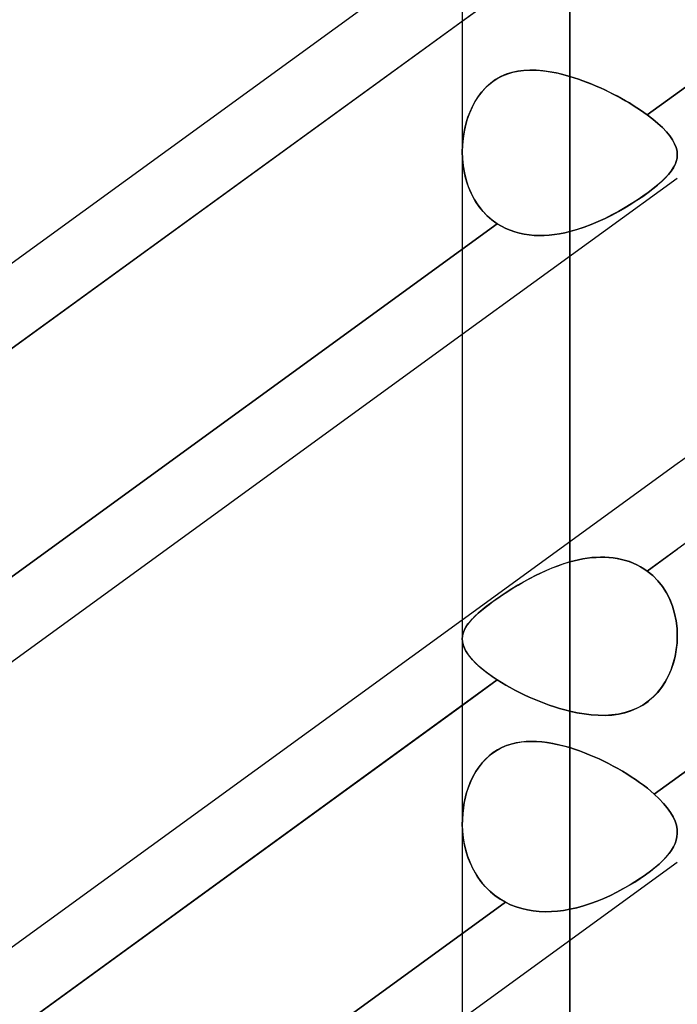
# Model space of a CAD drawing. Header units: millimetres. Extents: x -123 to 100, y -288 to 288.
# Tile 29 of 77: x -48 to -41, y -83 to -73. Entities that reach past the tile are written whole.
import ezdxf

# ---------------------------------------------------------------- set-up
doc = ezdxf.new("R2010")
doc.units = ezdxf.units.MM
doc.layers.add('MAIN-1', color=7, linetype='Continuous')
doc.layers.add('MAIN-2', color=7, linetype='Continuous')

msp = doc.modelspace()

# ---------------------------------------------------------------- linework, layer by layer
at = {"layer": 'MAIN-1'}
for p, q in [((-42.305, 0), (-42.305, -163.851)), ((-43.435, 0), (-43.435, -163.059)), ((-32.435, -71.358), (-41.175, -77.706)), ((-43.435, -72.157), (-52.175, -78.505)), ((-52.175, -79.402), (-43.435, -73.053)), ((-43.435, -76.347), (-51.61, -82.285)), ((-43.435, -79.348), (-51.61, -85.286)), ((-51.61, -86.183), (-43.435, -80.244))]:
    msp.add_line(p, q, dxfattribs=at)
at = {"layer": 'MAIN-2'}
for p, q in [((-42.305, 0), (-42.305, -162.301)), ((-42.305, -163.851), (-42.305, 0)), ((-42.305, -162.301), (-42.305, 0)), ((-32.064, -67.19), (-41.491, -74.038)), ((-41.491, -74.038), (-32.064, -67.19)), ((-32.064, -71.984), (-41.491, -78.832)), ((-42.982, -72.724), (-52.426, -79.584)), ((-43.435, -73.053), (-42.982, -72.724)), ((-42.789, -73.57), (-42.852, -73.578)), ((-42.848, -73.577), (-42.791, -73.57)), ((-42.791, -73.57), (-42.733, -73.567)), ((-42.724, -73.567), (-42.789, -73.57)), ((-42.733, -73.567), (-42.673, -73.567)), ((-42.658, -73.568), (-42.724, -73.567)), ((-42.673, -73.567), (-42.613, -73.571)), ((-42.589, -73.574), (-42.658, -73.568)), ((-42.613, -73.571), (-42.552, -73.578)), ((-43.085, -73.666), (-43.136, -73.703)), ((-43.109, -73.682), (-43.061, -73.652)), ((-43.03, -73.635), (-43.085, -73.666)), ((-43.061, -73.652), (-43.011, -73.626)), ((-42.973, -73.61), (-43.03, -73.635)), ((-43.011, -73.626), (-42.958, -73.605)), ((-42.913, -73.591), (-42.973, -73.61)), ((-42.958, -73.605), (-42.904, -73.589)), ((-42.852, -73.578), (-42.913, -73.591)), ((-42.904, -73.589), (-42.848, -73.577)), ((-42.52, -73.584), (-42.589, -73.574)), ((-42.552, -73.578), (-42.491, -73.589)), ((-42.449, -73.597), (-42.52, -73.584)), ((-42.491, -73.589), (-42.429, -73.601)), ((-42.377, -73.614), (-42.449, -73.597)), ((-42.429, -73.601), (-42.367, -73.617)), ((-42.305, -73.634), (-42.377, -73.614)), ((-42.367, -73.617), (-42.305, -73.634)), ((-42.305, -78.736), (-42.305, -73.634)), ((-42.305, -73.634), (-42.305, -78.736)), ((-42.305, -73.634), (-42.259, -73.648)), ((-42.259, -73.648), (-42.305, -73.634)), ((-42.259, -73.648), (-42.213, -73.664)), ((-42.213, -73.664), (-42.259, -73.648)), ((-42.213, -73.664), (-42.167, -73.68)), ((-42.167, -73.68), (-42.213, -73.664)), ((-43.234, -73.799), (-43.195, -73.756)), ((-43.184, -73.745), (-43.227, -73.792)), ((-43.195, -73.756), (-43.154, -73.717)), ((-43.136, -73.703), (-43.184, -73.745)), ((-43.154, -73.717), (-43.109, -73.682)), ((-42.167, -73.68), (-42.121, -73.698)), ((-42.12, -73.698), (-42.167, -73.68)), ((-42.121, -73.698), (-42.075, -73.716)), ((-42.074, -73.716), (-42.12, -73.698)), ((-42.075, -73.716), (-42.029, -73.735)), ((-42.029, -73.735), (-42.074, -73.716)), ((-42.029, -73.735), (-41.983, -73.755)), ((-41.983, -73.755), (-42.029, -73.735)), ((-41.983, -73.755), (-41.938, -73.776)), ((-41.938, -73.776), (-41.983, -73.755)), ((-41.938, -73.776), (-41.894, -73.797)), ((-41.893, -73.798), (-41.938, -73.776)), ((-43.267, -73.843), (-43.302, -73.899)), ((-43.301, -73.897), (-43.269, -73.847)), ((-43.269, -73.847), (-43.234, -73.799)), ((-43.227, -73.792), (-43.267, -73.843)), ((-41.894, -73.797), (-41.849, -73.819)), ((-41.849, -73.82), (-41.893, -73.798)), ((-41.849, -73.819), (-41.806, -73.842)), ((-41.805, -73.842), (-41.849, -73.82)), ((-41.806, -73.842), (-41.763, -73.865)), ((-41.763, -73.866), (-41.805, -73.842)), ((-41.763, -73.865), (-41.721, -73.889)), ((-41.721, -73.889), (-41.763, -73.866)), ((-43.333, -73.958), (-43.36, -74.02)), ((-43.354, -74.005), (-43.329, -73.95)), ((-43.302, -73.899), (-43.333, -73.958)), ((-43.329, -73.95), (-43.301, -73.897)), ((-41.721, -73.889), (-41.68, -73.913)), ((-41.679, -73.913), (-41.721, -73.889)), ((-41.68, -73.913), (-41.64, -73.938)), ((-41.639, -73.938), (-41.679, -73.913)), ((-41.64, -73.938), (-41.6, -73.963)), ((-41.6, -73.963), (-41.639, -73.938)), ((-41.6, -73.963), (-41.562, -73.988)), ((-41.562, -73.988), (-41.6, -73.963)), ((-43.383, -74.084), (-43.402, -74.149)), ((-43.394, -74.12), (-43.376, -74.062)), ((-43.36, -74.02), (-43.383, -74.084)), ((-43.376, -74.062), (-43.354, -74.005)), ((-41.562, -73.988), (-41.526, -74.013)), ((-41.526, -74.013), (-41.562, -73.988)), ((-41.526, -74.013), (-41.491, -74.038)), ((-41.491, -74.038), (-41.526, -74.013)), ((-41.432, -74.083), (-41.491, -74.038)), ((-41.491, -74.038), (-41.432, -74.083)), ((-41.379, -74.128), (-41.432, -74.083)), ((-41.432, -74.083), (-41.379, -74.127)), ((-43.42, -74.24), (-43.409, -74.179)), ((-43.402, -74.149), (-43.416, -74.216)), ((-43.409, -74.179), (-43.394, -74.12)), ((-41.379, -74.127), (-41.331, -74.172)), ((-41.331, -74.172), (-41.379, -74.128)), ((-41.289, -74.216), (-41.331, -74.172)), ((-41.331, -74.172), (-41.29, -74.215)), ((-43.427, -74.285), (-43.433, -74.355)), ((-43.428, -74.301), (-43.42, -74.24)), ((-43.416, -74.216), (-43.427, -74.285)), ((-41.29, -74.215), (-41.255, -74.258)), ((-41.254, -74.259), (-41.289, -74.216)), ((-41.255, -74.258), (-41.226, -74.3)), ((-41.225, -74.301), (-41.254, -74.259)), ((-43.433, -74.355), (-43.435, -74.426)), ((-43.435, -74.427), (-43.433, -74.364)), ((-43.433, -74.364), (-43.428, -74.301)), ((-31.968, -74.312), (-41.417, -81.176)), ((-41.417, -81.176), (-31.968, -74.312)), ((-41.226, -74.3), (-41.203, -74.341)), ((-41.203, -74.341), (-41.225, -74.301)), ((-41.187, -74.382), (-41.203, -74.341)), ((-41.203, -74.341), (-41.187, -74.381)), ((-41.187, -74.381), (-41.178, -74.42)), ((-41.178, -74.421), (-41.187, -74.382)), ((-43.435, -74.426), (-43.433, -74.5)), ((-43.433, -74.495), (-43.435, -74.427)), ((-43.426, -74.564), (-43.433, -74.495)), ((-43.433, -74.5), (-43.425, -74.575)), ((-41.178, -74.493), (-41.186, -74.527)), ((-41.186, -74.528), (-41.178, -74.494)), ((-41.178, -74.42), (-41.175, -74.459)), ((-41.175, -74.459), (-41.178, -74.421)), ((-41.178, -74.494), (-41.175, -74.459)), ((-41.175, -74.459), (-41.178, -74.493)), ((-43.416, -74.632), (-43.426, -74.564)), ((-43.425, -74.575), (-43.412, -74.648)), ((-41.24, -74.63), (-41.217, -74.596)), ((-41.216, -74.594), (-41.239, -74.629)), ((-41.217, -74.596), (-41.199, -74.562)), ((-41.198, -74.56), (-41.216, -74.594)), ((-41.199, -74.562), (-41.186, -74.528)), ((-41.186, -74.527), (-41.198, -74.56)), ((-41.175, -74.705), (-43.435, -76.347)), ((-43.4, -74.699), (-43.416, -74.632)), ((-43.412, -74.648), (-43.395, -74.721)), ((-43.381, -74.765), (-43.4, -74.699)), ((-41.34, -74.738), (-41.302, -74.701)), ((-41.3, -74.7), (-41.338, -74.737)), ((-41.302, -74.701), (-41.268, -74.665)), ((-41.267, -74.664), (-41.3, -74.7)), ((-41.268, -74.665), (-41.24, -74.63)), ((-41.239, -74.629), (-41.267, -74.664)), ((-43.395, -74.721), (-43.372, -74.791)), ((-43.357, -74.828), (-43.381, -74.765)), ((-43.372, -74.791), (-43.343, -74.859)), ((-41.428, -74.813), (-41.48, -74.852)), ((-41.431, -74.815), (-41.383, -74.776)), ((-41.381, -74.774), (-41.428, -74.813)), ((-41.383, -74.776), (-41.34, -74.738)), ((-41.338, -74.737), (-41.381, -74.774)), ((-43.328, -74.89), (-43.357, -74.828)), ((-43.343, -74.859), (-43.31, -74.923)), ((-43.295, -74.948), (-43.328, -74.89)), ((-41.599, -74.935), (-41.539, -74.894)), ((-41.536, -74.892), (-41.596, -74.933)), ((-41.539, -74.894), (-41.483, -74.854)), ((-41.48, -74.852), (-41.536, -74.892)), ((-41.483, -74.854), (-41.431, -74.815)), ((-43.31, -74.923), (-43.271, -74.985)), ((-43.258, -75.003), (-43.295, -74.948)), ((-43.271, -74.985), (-43.227, -75.042)), ((-43.216, -75.055), (-43.258, -75.003)), ((-41.794, -75.053), (-41.727, -75.015)), ((-41.724, -75.013), (-41.792, -75.052)), ((-41.727, -75.015), (-41.662, -74.975)), ((-41.659, -74.974), (-41.724, -75.013)), ((-41.662, -74.975), (-41.599, -74.935)), ((-41.596, -74.933), (-41.659, -74.974)), ((-43.227, -75.042), (-43.178, -75.094)), ((-43.17, -75.102), (-43.216, -75.055)), ((-43.178, -75.094), (-43.125, -75.141)), ((-43.12, -75.144), (-43.17, -75.102)), ((-41.935, -75.126), (-41.864, -75.091)), ((-41.862, -75.09), (-41.933, -75.126)), ((-41.864, -75.091), (-41.794, -75.053)), ((-41.792, -75.052), (-41.862, -75.09)), ((-43.067, -75.183), (-52.493, -82.03)), ((-52.493, -82.03), (-43.067, -75.183)), ((-43.125, -75.141), (-43.067, -75.183)), ((-43.067, -75.183), (-43.12, -75.144)), ((-43.067, -75.183), (-43.023, -75.209)), ((-43.023, -75.209), (-43.067, -75.183)), ((-43.023, -75.209), (-42.978, -75.231)), ((-42.978, -75.231), (-43.023, -75.209)), ((-42.23, -75.244), (-42.155, -75.219)), ((-42.154, -75.219), (-42.229, -75.243)), ((-42.155, -75.219), (-42.081, -75.191)), ((-42.08, -75.19), (-42.154, -75.219)), ((-42.081, -75.191), (-42.007, -75.16)), ((-42.006, -75.159), (-42.08, -75.19)), ((-42.007, -75.16), (-41.935, -75.126)), ((-41.933, -75.126), (-42.006, -75.159)), ((-42.978, -75.231), (-42.932, -75.251)), ((-42.932, -75.251), (-42.978, -75.231)), ((-42.932, -75.251), (-42.884, -75.268)), ((-42.884, -75.268), (-42.932, -75.251)), ((-42.884, -75.268), (-42.835, -75.281)), ((-42.835, -75.281), (-42.884, -75.268)), ((-42.835, -75.281), (-42.785, -75.292)), ((-42.784, -75.292), (-42.835, -75.281)), ((-42.785, -75.292), (-42.733, -75.3)), ((-42.733, -75.3), (-42.784, -75.292)), ((-42.733, -75.3), (-42.681, -75.304)), ((-42.681, -75.304), (-42.733, -75.3)), ((-42.681, -75.304), (-42.628, -75.306)), ((-42.628, -75.306), (-42.681, -75.304)), ((-42.628, -75.306), (-42.575, -75.306)), ((-42.575, -75.306), (-42.628, -75.306)), ((-42.575, -75.306), (-42.521, -75.302)), ((-42.521, -75.302), (-42.575, -75.306)), ((-42.521, -75.302), (-42.467, -75.296)), ((-42.467, -75.296), (-42.521, -75.302)), ((-42.467, -75.296), (-42.413, -75.288)), ((-42.413, -75.288), (-42.467, -75.296)), ((-42.413, -75.288), (-42.359, -75.277)), ((-42.359, -75.277), (-42.413, -75.288)), ((-42.359, -75.277), (-42.305, -75.265)), ((-42.305, -75.265), (-42.359, -75.277)), ((-42.229, -75.243), (-42.305, -75.265)), ((-42.305, -75.265), (-42.23, -75.244)), ((-42.305, -75.265), (-42.305, -80.305)), ((-42.305, -80.305), (-42.305, -75.265)), ((-41.175, -77.706), (-43.435, -79.348)), ((-41.491, -78.832), (-41.175, -78.603)), ((-42.305, -78.736), (-42.377, -78.758)), ((-42.367, -78.754), (-42.305, -78.736)), ((-42.259, -78.723), (-42.305, -78.736)), ((-42.305, -78.736), (-42.259, -78.724)), ((-42.213, -78.713), (-42.259, -78.723)), ((-42.259, -78.724), (-42.213, -78.713)), ((-42.167, -78.704), (-42.213, -78.713)), ((-42.213, -78.713), (-42.167, -78.704)), ((-42.12, -78.697), (-42.167, -78.704)), ((-42.167, -78.704), (-42.121, -78.697)), ((-42.121, -78.697), (-42.075, -78.691)), ((-42.074, -78.691), (-42.12, -78.697)), ((-42.075, -78.691), (-42.029, -78.688)), ((-42.029, -78.688), (-42.074, -78.691)), ((-41.983, -78.686), (-42.029, -78.688)), ((-42.029, -78.688), (-41.983, -78.686)), ((-41.938, -78.687), (-41.983, -78.686)), ((-41.983, -78.686), (-41.938, -78.687)), ((-41.893, -78.689), (-41.938, -78.687)), ((-41.938, -78.687), (-41.894, -78.689)), ((-41.894, -78.689), (-41.849, -78.693)), ((-41.849, -78.693), (-41.893, -78.689)), ((-41.805, -78.7), (-41.849, -78.693)), ((-41.849, -78.693), (-41.806, -78.7)), ((-41.806, -78.7), (-41.763, -78.709)), ((-41.763, -78.709), (-41.805, -78.7)), ((-41.721, -78.72), (-41.763, -78.709)), ((-41.763, -78.709), (-41.721, -78.72)), ((-41.679, -78.733), (-41.721, -78.72)), ((-41.721, -78.72), (-41.68, -78.733)), ((-41.68, -78.733), (-41.64, -78.748)), ((-41.639, -78.748), (-41.679, -78.733)), ((-42.589, -78.842), (-42.658, -78.874)), ((-42.613, -78.853), (-42.552, -78.825)), ((-42.52, -78.811), (-42.589, -78.842)), ((-42.552, -78.825), (-42.491, -78.799)), ((-42.449, -78.783), (-42.52, -78.811)), ((-42.491, -78.799), (-42.429, -78.776)), ((-42.377, -78.758), (-42.449, -78.783)), ((-42.429, -78.776), (-42.367, -78.754)), ((-41.64, -78.748), (-41.6, -78.766)), ((-41.6, -78.766), (-41.639, -78.748)), ((-41.562, -78.786), (-41.6, -78.766)), ((-41.6, -78.766), (-41.562, -78.786)), ((-41.526, -78.808), (-41.562, -78.786)), ((-41.562, -78.786), (-41.526, -78.808)), ((-41.491, -78.832), (-41.526, -78.808)), ((-41.526, -78.808), (-41.491, -78.832)), ((-41.491, -78.832), (-41.432, -78.88)), ((-41.432, -78.88), (-41.491, -78.832)), ((-42.789, -78.944), (-42.852, -78.981)), ((-42.848, -78.979), (-42.791, -78.946)), ((-42.791, -78.946), (-42.733, -78.913)), ((-42.724, -78.909), (-42.789, -78.944)), ((-42.733, -78.913), (-42.673, -78.882)), ((-42.658, -78.874), (-42.724, -78.909)), ((-42.673, -78.882), (-42.613, -78.853)), ((-41.432, -78.88), (-41.379, -78.934)), ((-41.379, -78.935), (-41.432, -78.88)), ((-41.379, -78.934), (-41.331, -78.995)), ((-41.331, -78.995), (-41.379, -78.935)), ((-42.973, -79.057), (-43.03, -79.095)), ((-43.011, -79.082), (-42.958, -79.047)), ((-42.913, -79.019), (-42.973, -79.057)), ((-42.958, -79.047), (-42.904, -79.013)), ((-42.852, -78.981), (-42.913, -79.019)), ((-42.904, -79.013), (-42.848, -78.979)), ((-41.331, -78.995), (-41.29, -79.06)), ((-41.289, -79.06), (-41.331, -78.995)), ((-43.154, -79.183), (-43.109, -79.15)), ((-43.085, -79.133), (-43.136, -79.17)), ((-43.109, -79.15), (-43.061, -79.116)), ((-43.03, -79.095), (-43.085, -79.133)), ((-43.061, -79.116), (-43.011, -79.082)), ((-41.29, -79.06), (-41.255, -79.129)), ((-41.254, -79.13), (-41.289, -79.06)), ((-41.255, -79.129), (-41.226, -79.201)), ((-41.225, -79.202), (-41.254, -79.13)), ((-43.269, -79.276), (-43.234, -79.246)), ((-43.227, -79.241), (-43.267, -79.274)), ((-43.234, -79.246), (-43.195, -79.215)), ((-43.184, -79.206), (-43.227, -79.241)), ((-43.195, -79.215), (-43.154, -79.183)), ((-43.136, -79.17), (-43.184, -79.206)), ((-41.226, -79.201), (-41.203, -79.277)), ((-41.203, -79.278), (-41.225, -79.202)), ((-43.376, -79.388), (-43.354, -79.361)), ((-43.333, -79.338), (-43.36, -79.369)), ((-43.354, -79.361), (-43.329, -79.334)), ((-43.302, -79.307), (-43.333, -79.338)), ((-43.329, -79.334), (-43.301, -79.305)), ((-43.267, -79.274), (-43.302, -79.307)), ((-43.301, -79.305), (-43.269, -79.276)), ((-41.203, -79.277), (-41.187, -79.355)), ((-41.187, -79.356), (-41.203, -79.278)), ((-41.187, -79.355), (-41.178, -79.435)), ((-41.178, -79.436), (-41.187, -79.356)), ((-43.428, -79.492), (-43.42, -79.466)), ((-43.416, -79.456), (-43.427, -79.485)), ((-43.42, -79.466), (-43.409, -79.44)), ((-43.402, -79.427), (-43.416, -79.456)), ((-43.409, -79.44), (-43.394, -79.414)), ((-43.383, -79.398), (-43.402, -79.427)), ((-43.394, -79.414), (-43.376, -79.388)), ((-43.36, -79.369), (-43.383, -79.398)), ((-41.178, -79.435), (-41.175, -79.515)), ((-41.175, -79.517), (-41.178, -79.436)), ((-43.433, -79.514), (-43.435, -79.544)), ((-43.435, -79.544), (-43.433, -79.518)), ((-43.433, -79.574), (-43.435, -79.544)), ((-43.435, -79.544), (-43.433, -79.576)), ((-43.427, -79.485), (-43.433, -79.514)), ((-43.433, -79.518), (-43.428, -79.492)), ((-43.426, -79.604), (-43.433, -79.574)), ((-41.175, -79.515), (-41.178, -79.587)), ((-41.178, -79.589), (-41.175, -79.517)), ((-43.433, -79.576), (-43.425, -79.608)), ((-43.416, -79.634), (-43.426, -79.604)), ((-43.425, -79.608), (-43.412, -79.642)), ((-43.4, -79.666), (-43.416, -79.634)), ((-43.412, -79.642), (-43.395, -79.676)), ((-43.381, -79.698), (-43.4, -79.666)), ((-43.395, -79.676), (-43.372, -79.711)), ((-41.199, -79.731), (-41.186, -79.66)), ((-41.186, -79.658), (-41.198, -79.729)), ((-41.178, -79.587), (-41.186, -79.658)), ((-41.186, -79.66), (-41.178, -79.589)), ((-43.357, -79.731), (-43.381, -79.698)), ((-43.372, -79.711), (-43.343, -79.747)), ((-43.328, -79.765), (-43.357, -79.731)), ((-43.343, -79.747), (-43.31, -79.784)), ((-43.295, -79.799), (-43.328, -79.765)), ((-41.217, -79.801), (-41.199, -79.731)), ((-41.198, -79.729), (-41.216, -79.798)), ((-43.31, -79.784), (-43.271, -79.822)), ((-43.258, -79.834), (-43.295, -79.799)), ((-43.271, -79.822), (-43.227, -79.86)), ((-43.216, -79.87), (-43.258, -79.834)), ((-43.227, -79.86), (-43.178, -79.899)), ((-43.17, -79.905), (-43.216, -79.87)), ((-41.268, -79.934), (-41.24, -79.869)), ((-41.239, -79.866), (-41.267, -79.931)), ((-41.24, -79.869), (-41.217, -79.801)), ((-41.216, -79.798), (-41.239, -79.866)), ((-43.067, -79.977), (-52.493, -86.824)), ((-43.435, -80.244), (-43.067, -79.977)), ((-43.178, -79.899), (-43.125, -79.938)), ((-43.12, -79.941), (-43.17, -79.905)), ((-43.125, -79.938), (-43.067, -79.977)), ((-43.067, -79.977), (-43.12, -79.941)), ((-43.023, -80.004), (-43.067, -79.977)), ((-43.067, -79.977), (-43.023, -80.004)), ((-41.302, -79.996), (-41.268, -79.934)), ((-41.267, -79.931), (-41.3, -79.994)), ((-42.978, -80.031), (-43.023, -80.004)), ((-43.023, -80.004), (-42.978, -80.031)), ((-42.932, -80.057), (-42.978, -80.031)), ((-42.978, -80.031), (-42.932, -80.057)), ((-42.884, -80.083), (-42.932, -80.057)), ((-42.932, -80.057), (-42.884, -80.083)), ((-42.835, -80.108), (-42.884, -80.083)), ((-42.884, -80.083), (-42.835, -80.108)), ((-41.383, -80.11), (-41.34, -80.055)), ((-41.338, -80.053), (-41.381, -80.107)), ((-41.34, -80.055), (-41.302, -79.996)), ((-41.3, -79.994), (-41.338, -80.053)), ((-42.784, -80.133), (-42.835, -80.108)), ((-42.835, -80.108), (-42.785, -80.133)), ((-42.785, -80.133), (-42.733, -80.156)), ((-42.733, -80.157), (-42.784, -80.133)), ((-42.733, -80.156), (-42.681, -80.179)), ((-42.681, -80.179), (-42.733, -80.157)), ((-42.628, -80.201), (-42.681, -80.179)), ((-42.681, -80.179), (-42.628, -80.201)), ((-41.483, -80.203), (-41.431, -80.159)), ((-41.428, -80.157), (-41.48, -80.201)), ((-41.431, -80.159), (-41.383, -80.11)), ((-41.381, -80.107), (-41.428, -80.157)), ((-42.575, -80.222), (-42.628, -80.201)), ((-42.628, -80.201), (-42.575, -80.222)), ((-42.521, -80.241), (-42.575, -80.222)), ((-42.575, -80.222), (-42.521, -80.241)), ((-42.467, -80.259), (-42.521, -80.241)), ((-42.521, -80.241), (-42.467, -80.259)), ((-42.413, -80.276), (-42.467, -80.259)), ((-42.467, -80.259), (-42.413, -80.276)), ((-42.359, -80.291), (-42.413, -80.276)), ((-42.413, -80.276), (-42.359, -80.291)), ((-42.305, -80.305), (-42.359, -80.291)), ((-42.359, -80.291), (-42.305, -80.305)), ((-41.662, -80.3), (-41.599, -80.274)), ((-41.596, -80.273), (-41.659, -80.299)), ((-41.599, -80.274), (-41.539, -80.242)), ((-41.536, -80.24), (-41.596, -80.273)), ((-41.539, -80.242), (-41.483, -80.203)), ((-41.48, -80.201), (-41.536, -80.24)), ((-42.229, -80.321), (-42.305, -80.305)), ((-42.305, -80.305), (-42.23, -80.321)), ((-42.23, -80.321), (-42.155, -80.334)), ((-42.154, -80.334), (-42.229, -80.321)), ((-42.155, -80.334), (-42.081, -80.343)), ((-42.08, -80.343), (-42.154, -80.334)), ((-42.081, -80.343), (-42.007, -80.348)), ((-42.006, -80.348), (-42.08, -80.343)), ((-42.007, -80.348), (-41.935, -80.349)), ((-41.933, -80.349), (-42.006, -80.348)), ((-41.935, -80.349), (-41.864, -80.345)), ((-41.862, -80.344), (-41.933, -80.349)), ((-41.864, -80.345), (-41.794, -80.335)), ((-41.792, -80.335), (-41.862, -80.344)), ((-41.794, -80.335), (-41.727, -80.321)), ((-41.724, -80.32), (-41.792, -80.335)), ((-41.727, -80.321), (-41.662, -80.3)), ((-41.659, -80.299), (-41.724, -80.32)), ((-43.065, -80.711), (-43.11, -80.74)), ((-43.086, -80.724), (-43.035, -80.694)), ((-43.018, -80.686), (-43.065, -80.711)), ((-43.035, -80.694), (-42.981, -80.67)), ((-42.97, -80.666), (-43.018, -80.686)), ((-42.981, -80.67), (-42.926, -80.651)), ((-42.921, -80.65), (-42.97, -80.666)), ((-42.926, -80.651), (-42.87, -80.637)), ((-42.87, -80.638), (-42.921, -80.65)), ((-42.87, -80.637), (-42.812, -80.628)), ((-42.818, -80.629), (-42.87, -80.638)), ((-42.765, -80.624), (-42.818, -80.629)), ((-42.812, -80.628), (-42.753, -80.623)), ((-42.711, -80.622), (-42.765, -80.624)), ((-42.753, -80.623), (-42.692, -80.622)), ((-42.656, -80.623), (-42.711, -80.622)), ((-42.692, -80.622), (-42.63, -80.625)), ((-42.599, -80.627), (-42.656, -80.623)), ((-42.63, -80.625), (-42.567, -80.631)), ((-42.542, -80.634), (-42.599, -80.627)), ((-42.567, -80.631), (-42.503, -80.641)), ((-42.484, -80.644), (-42.542, -80.634)), ((-42.503, -80.641), (-42.438, -80.654)), ((-42.425, -80.657), (-42.484, -80.644)), ((-42.438, -80.654), (-42.372, -80.67)), ((-42.365, -80.671), (-42.425, -80.657)), ((-42.372, -80.67), (-42.305, -80.688)), ((-42.305, -80.688), (-42.365, -80.671)), ((-42.305, -80.688), (-42.305, -107.802)), ((-42.305, -80.688), (-42.254, -80.705)), ((-42.254, -80.705), (-42.305, -80.688)), ((-42.254, -80.705), (-42.203, -80.722)), ((-42.203, -80.722), (-42.254, -80.705)), ((-43.191, -80.809), (-43.227, -80.849)), ((-43.22, -80.84), (-43.178, -80.797)), ((-43.152, -80.773), (-43.191, -80.809)), ((-43.178, -80.797), (-43.133, -80.758)), ((-43.11, -80.74), (-43.152, -80.773)), ((-43.133, -80.758), (-43.086, -80.724)), ((-42.203, -80.722), (-42.151, -80.741)), ((-42.151, -80.741), (-42.203, -80.722)), ((-42.151, -80.741), (-42.1, -80.762)), ((-42.1, -80.762), (-42.151, -80.741)), ((-42.1, -80.762), (-42.049, -80.783)), ((-42.049, -80.783), (-42.1, -80.762)), ((-42.049, -80.783), (-41.998, -80.806)), ((-41.998, -80.806), (-42.049, -80.783)), ((-41.998, -80.806), (-41.947, -80.83)), ((-41.947, -80.83), (-41.998, -80.806)), ((-43.293, -80.94), (-43.258, -80.889)), ((-43.261, -80.893), (-43.293, -80.94)), ((-43.227, -80.849), (-43.261, -80.893)), ((-43.258, -80.889), (-43.22, -80.84)), ((-41.947, -80.83), (-41.897, -80.855)), ((-41.897, -80.855), (-41.947, -80.83)), ((-41.897, -80.855), (-41.848, -80.881)), ((-41.848, -80.881), (-41.897, -80.855)), ((-41.848, -80.881), (-41.799, -80.908)), ((-41.799, -80.908), (-41.848, -80.881)), ((-41.799, -80.908), (-41.751, -80.936)), ((-41.751, -80.936), (-41.799, -80.908)), ((-43.351, -81.053), (-43.324, -80.995)), ((-43.321, -80.989), (-43.345, -81.041)), ((-43.324, -80.995), (-43.293, -80.94)), ((-43.293, -80.94), (-43.321, -80.989)), ((-41.751, -80.936), (-41.705, -80.964)), ((-41.704, -80.964), (-41.751, -80.936)), ((-41.705, -80.964), (-41.659, -80.993)), ((-41.659, -80.993), (-41.704, -80.964)), ((-41.659, -80.993), (-41.614, -81.023)), ((-41.614, -81.023), (-41.659, -80.993)), ((-41.614, -81.023), (-41.571, -81.053)), ((-41.571, -81.053), (-41.614, -81.023)), ((-43.393, -81.174), (-43.374, -81.113)), ((-43.367, -81.094), (-43.386, -81.149)), ((-43.374, -81.113), (-43.351, -81.053)), ((-43.345, -81.041), (-43.367, -81.094)), ((-41.571, -81.053), (-41.53, -81.084)), ((-41.53, -81.084), (-41.571, -81.053)), ((-41.53, -81.084), (-41.49, -81.114)), ((-41.49, -81.114), (-41.53, -81.084)), ((-41.49, -81.114), (-41.453, -81.145)), ((-41.453, -81.145), (-41.49, -81.114)), ((-43.402, -81.205), (-43.414, -81.263)), ((-43.409, -81.237), (-43.393, -81.174)), ((-43.386, -81.149), (-43.402, -81.205)), ((-41.453, -81.145), (-41.417, -81.176)), ((-41.417, -81.176), (-41.453, -81.145)), ((-41.366, -81.225), (-41.417, -81.176)), ((-41.417, -81.176), (-41.366, -81.225)), ((-41.32, -81.274), (-41.366, -81.225)), ((-41.366, -81.225), (-41.32, -81.274)), ((-43.424, -81.321), (-43.431, -81.381)), ((-43.43, -81.368), (-43.421, -81.302)), ((-43.414, -81.263), (-43.424, -81.321)), ((-43.421, -81.302), (-43.409, -81.237)), ((-41.28, -81.321), (-41.32, -81.274)), ((-41.32, -81.274), (-41.28, -81.321)), ((-41.247, -81.368), (-41.28, -81.321)), ((-41.28, -81.321), (-41.247, -81.368)), ((-43.435, -81.503), (-43.434, -81.435)), ((-43.434, -81.435), (-43.43, -81.368)), ((-43.431, -81.381), (-43.434, -81.442)), ((-41.22, -81.414), (-41.247, -81.368)), ((-41.247, -81.368), (-41.22, -81.414)), ((-41.199, -81.46), (-41.22, -81.414)), ((-41.22, -81.414), (-41.199, -81.459)), ((-43.434, -81.442), (-43.435, -81.503)), ((-43.435, -81.503), (-43.432, -81.569)), ((-43.431, -81.574), (-43.435, -81.503)), ((-41.199, -81.459), (-41.185, -81.504)), ((-41.185, -81.504), (-41.199, -81.46)), ((-41.177, -81.547), (-41.185, -81.504)), ((-41.185, -81.504), (-41.177, -81.547)), ((-43.432, -81.569), (-43.425, -81.635)), ((-43.423, -81.644), (-43.431, -81.574)), ((-43.425, -81.635), (-43.414, -81.7)), ((-41.186, -81.661), (-41.179, -81.625)), ((-41.179, -81.625), (-41.186, -81.66)), ((-41.179, -81.625), (-41.175, -81.589)), ((-41.175, -81.589), (-41.179, -81.625)), ((-41.175, -81.589), (-41.177, -81.547)), ((-41.177, -81.547), (-41.175, -81.589)), ((-43.411, -81.714), (-43.423, -81.644)), ((-43.414, -81.7), (-43.399, -81.765)), ((-43.394, -81.783), (-43.411, -81.714)), ((-41.237, -81.766), (-41.215, -81.731)), ((-41.215, -81.731), (-41.236, -81.766)), ((-41.199, -81.695), (-41.215, -81.731)), ((-41.215, -81.731), (-41.199, -81.696)), ((-41.186, -81.66), (-41.199, -81.695)), ((-41.199, -81.696), (-41.186, -81.661)), ((-43.399, -81.765), (-43.38, -81.827)), ((-43.372, -81.85), (-43.394, -81.783)), ((-43.38, -81.827), (-43.357, -81.889)), ((-43.346, -81.914), (-43.372, -81.85)), ((-41.292, -81.837), (-41.327, -81.874)), ((-41.327, -81.874), (-41.293, -81.838)), ((-41.293, -81.838), (-41.262, -81.802)), ((-41.262, -81.801), (-41.292, -81.837)), ((-41.262, -81.802), (-41.237, -81.766)), ((-41.236, -81.766), (-41.262, -81.801)), ((-41.175, -81.896), (-43.435, -83.538)), ((-43.357, -81.889), (-43.33, -81.948)), ((-43.315, -81.977), (-43.346, -81.914)), ((-43.33, -81.948), (-43.299, -82.005)), ((-41.457, -81.986), (-41.41, -81.948)), ((-41.409, -81.948), (-41.456, -81.985)), ((-41.41, -81.948), (-41.366, -81.911)), ((-41.366, -81.911), (-41.409, -81.948)), ((-41.366, -81.911), (-41.327, -81.874)), ((-41.327, -81.874), (-41.366, -81.911)), ((-43.28, -82.037), (-43.315, -81.977)), ((-43.299, -82.005), (-43.265, -82.06)), ((-43.24, -82.093), (-43.28, -82.037)), ((-41.564, -82.062), (-41.508, -82.024)), ((-41.508, -82.023), (-41.563, -82.061)), ((-41.456, -81.985), (-41.508, -82.023)), ((-41.508, -82.024), (-41.457, -81.986)), ((-43.265, -82.06), (-43.226, -82.111)), ((-43.196, -82.146), (-43.24, -82.093)), ((-43.226, -82.111), (-43.184, -82.159)), ((-43.149, -82.194), (-43.196, -82.146)), ((-43.184, -82.159), (-43.139, -82.203)), ((-41.746, -82.173), (-41.683, -82.137)), ((-41.682, -82.137), (-41.746, -82.173)), ((-41.683, -82.137), (-41.622, -82.1)), ((-41.621, -82.099), (-41.682, -82.137)), ((-41.622, -82.1), (-41.564, -82.062)), ((-41.563, -82.061), (-41.621, -82.099)), ((-43.097, -82.238), (-43.149, -82.194)), ((-43.139, -82.203), (-43.09, -82.244)), ((-43.041, -82.278), (-43.097, -82.238)), ((-43.09, -82.244), (-43.037, -82.28)), ((-41.948, -82.272), (-41.879, -82.241)), ((-41.879, -82.241), (-41.948, -82.272)), ((-41.879, -82.241), (-41.811, -82.208)), ((-41.811, -82.208), (-41.879, -82.241)), ((-41.811, -82.208), (-41.746, -82.173)), ((-41.746, -82.173), (-41.811, -82.208)), ((-42.982, -82.312), (-52.426, -89.173)), ((-52.426, -89.173), (-42.982, -82.312)), ((-42.982, -82.312), (-43.041, -82.278)), ((-43.037, -82.28), (-42.982, -82.312)), ((-42.927, -82.339), (-42.982, -82.312)), ((-42.982, -82.312), (-42.927, -82.339)), ((-42.87, -82.361), (-42.927, -82.339)), ((-42.927, -82.339), (-42.87, -82.361)), ((-42.811, -82.379), (-42.87, -82.361)), ((-42.87, -82.361), (-42.811, -82.379)), ((-42.16, -82.35), (-42.233, -82.37)), ((-42.232, -82.37), (-42.16, -82.35)), ((-42.16, -82.35), (-42.088, -82.327)), ((-42.089, -82.327), (-42.16, -82.35)), ((-42.018, -82.301), (-42.089, -82.327)), ((-42.088, -82.327), (-42.018, -82.301)), ((-42.018, -82.301), (-41.948, -82.272)), ((-41.948, -82.272), (-42.018, -82.301)), ((-42.751, -82.394), (-42.811, -82.379)), ((-42.811, -82.379), (-42.751, -82.394)), ((-42.689, -82.404), (-42.751, -82.394)), ((-42.751, -82.394), (-42.689, -82.404)), ((-42.626, -82.41), (-42.689, -82.404)), ((-42.689, -82.404), (-42.626, -82.41)), ((-42.563, -82.412), (-42.626, -82.41)), ((-42.626, -82.41), (-42.563, -82.412)), ((-42.499, -82.411), (-42.563, -82.412)), ((-42.563, -82.412), (-42.499, -82.411)), ((-42.434, -82.406), (-42.499, -82.411)), ((-42.499, -82.411), (-42.434, -82.406)), ((-42.37, -82.398), (-42.434, -82.406)), ((-42.434, -82.406), (-42.37, -82.398)), ((-42.305, -82.387), (-42.37, -82.398)), ((-42.37, -82.398), (-42.305, -82.387)), ((-42.305, -82.387), (-42.232, -82.37)), ((-42.233, -82.37), (-42.305, -82.387)), ((-42.305, -110.062), (-42.305, -82.387))]:
    msp.add_line(p, q, dxfattribs=at)

doc.saveas('drawing.dxf')
